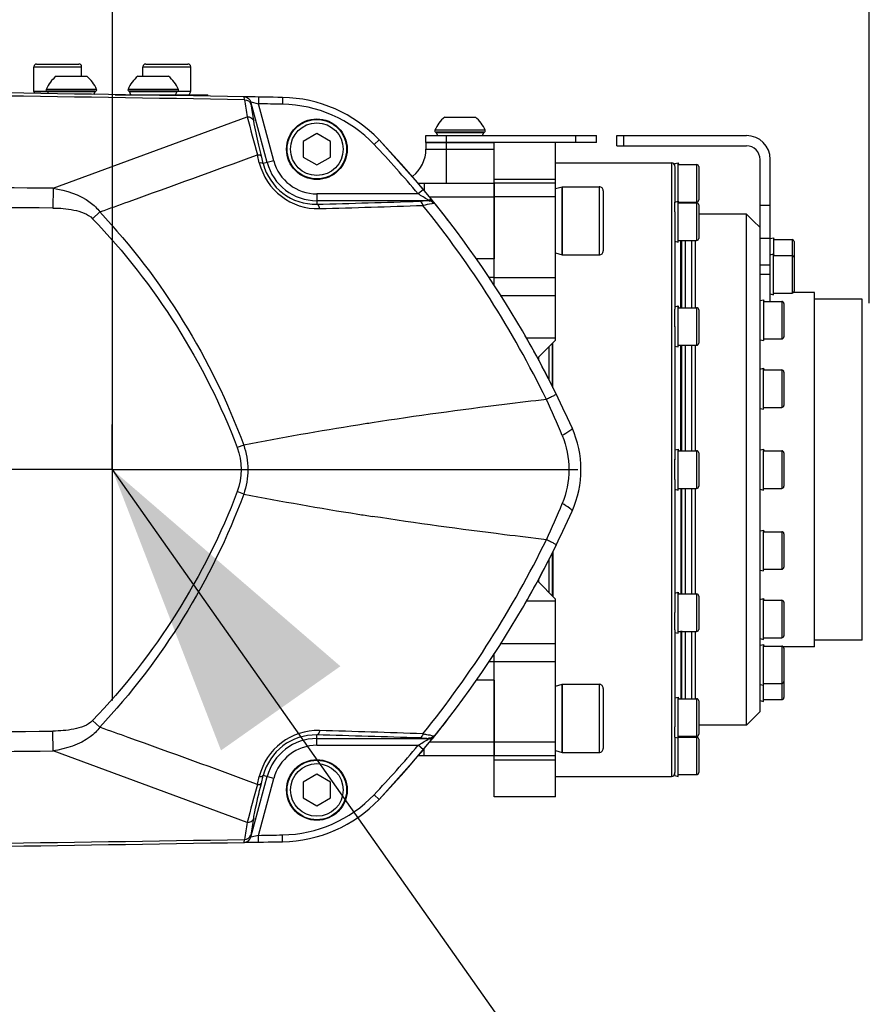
# Model space of a CAD drawing. Header units: millimetres. Extents: x 0 to 8493, y 0 to 6007.
# Tile 106 of 111: x 5282 to 5405, y 4366 to 4510. Entities that reach past the tile are written whole.
import ezdxf

# ---------------------------------------------------------------- set-up
doc = ezdxf.new("R2010")
doc.units = ezdxf.units.MM
doc.header["$LTSCALE"] = 467.107143
doc.linetypes.add('CENTER', pattern=[0.6, 0.375, -0.075, 0.075, -0.075])
doc.layers.get('0').update_dxf_attribs({"linetype": 'CONTINUOUS'})
for name, color, linetype in [('304102000106DXF_CONTINUOUS_LINE', 7, 'CONTINUOUS'), ('304102000129DXF_CONTINUOUS_LINE', 7, 'CONTINUOUS'), ('304104000184DXF_CONTINUOUS_LINE', 7, 'CONTINUOUS'), ('304104000576DXF_CONTINUOUS_LINE', 7, 'CONTINUOUS'), ('304105000066DXF_CONTINUOUS_LINE', 7, 'CONTINUOUS'), ('304105000344DXF_CONTINUOUS_LINE', 7, 'CONTINUOUS'), ('304105000355DXF_CONTINUOUS_LINE', 7, 'CONTINUOUS'), ('304105000356DXF_CONTINUOUS_LINE', 7, 'CONTINUOUS'), ('304106000105DXF_CONTINUOUS_LINE', 7, 'CONTINUOUS'), ('304302000002DXF_CONTINUOUS_LINE', 7, 'CONTINUOUS'), ('501023000020DXF_CONTINUOUS_LINE', 7, 'CONTINUOUS'), ('501023000039DXF_CONTINUOUS_LINE', 7, 'CONTINUOUS'), ('501023000061DXF_CONTINUOUS_LINE', 7, 'CONTINUOUS'), ('501023000065DXF_CONTINUOUS_LINE', 7, 'CONTINUOUS'), ('501023000127DXF_CONTINUOUS_LINE', 7, 'CONTINUOUS'), ('501023000135DXF_CONTINUOUS_LINE', 7, 'CONTINUOUS'), ('501024000008DXF_CONTINUOUS_LINE', 7, 'CONTINUOUS'), ('604006000001DXF_CONTINUOUS_LINE', 7, 'CONTINUOUS'), ('604006000006DXF_CONTINUOUS_LINE', 7, 'CONTINUOUS'), ('604006000009DXF_CONTINUOUS_LINE', 7, 'CONTINUOUS'), ('最大动作范围图_DXF_AXIS', 7, 'CONTINUOUS'), ('最大动作范围图_DXF_CONTINUOUS_LINE', 7, 'CONTINUOUS'), ('最大动作范围图_DXF_DIMENSION', 7, 'CONTINUOUS'), ('最大动作范围图_DXF_TEXT', 7, 'CONTINUOUS')]:
    doc.layers.add(name, color=color, linetype=linetype)
doc.styles.get("Standard").update_dxf_attribs({"font": 'txt', "width": 0.7})
doc.dimstyles.new('DIMSTYLE_2', dxfattribs={"dimtxt": 85.714286, "dimasz": 42.857143, "dimexe": 1.5, "dimexo": 0, "dimgap": 3, "dimtad": 1, "dimdsep": 46, "dimtxsty": 'Standard', "dimblk": '_FILLED', "dimblk1": '_FILLED', "dimblk2": '_FILLED', "dimcen": 0.09, "dimclrt": 5, "dimazin": 2, "dimtp": 0.01, "dimtm": 0.01, "dimtfac": 1, "dimtofl": 0, "dimtmove": 0, "dimatfit": 3, "dimldrblk": '_FILLED', "dimfxl": 0, "dimtolj": 1, "dimarcsym": 0})
doc.dimstyles.new('DIMSTYLE_3', dxfattribs={"dimtxt": 85.714286, "dimasz": 42.857143, "dimexe": 1.5, "dimexo": 0, "dimgap": 3, "dimtad": 0, "dimtih": 1, "dimtoh": 1, "dimdec": 1, "dimdsep": 46, "dimtxsty": 'Standard', "dimblk": '_FILLED', "dimblk1": '_FILLED', "dimblk2": '_FILLED', "dimcen": 0.09, "dimclrt": 5, "dimazin": 2, "dimtp": 0.1, "dimtm": 0.1, "dimtfac": 1, "dimtdec": 1, "dimtofl": 0, "dimtmove": 0, "dimatfit": 3, "dimldrblk": '_FILLED', "dimfxl": 0, "dimtolj": 1, "dimarcsym": 0})

# ---------------------------------------------------------------- blocks, each defined once
blk = doc.blocks.new('_FILLED')
at = {"color": 0, "linetype": 'ByBlock'}
blk.add_solid([(0, 0), (-1, 0.25), (-1, -0.25)], dxfattribs=at)
blk = doc.blocks.new('*D5')
at = {"layer": '最大动作范围图_DXF_DIMENSION', "color": 2, "linetype": 'Continuous', "transparency": 16777216}
for p, q in [((5295.43, 4450.75), (5295.43, 4712.25)), ((5406.43, 4468.55), (5406.43, 4712.25)), ((5295.43, 4701.53), (5350.93, 4701.53)), ((5406.43, 4701.53), (5350.93, 4701.53)), ((5350.93, 4701.53), (5702.64, 4701.53))]:
    blk.add_line(p, q, dxfattribs=at)
at = {"layer": '最大动作范围图_DXF_DIMENSION', "color": 2, "linetype": 'Continuous', "transparency": 16777216, "xscale": 42.8571428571, "yscale": 42.8571428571, "zscale": 42.8571428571, "rotation": 180}
blk.add_blockref('_FILLED', (5295.43, 4701.53), dxfattribs=at)
at = {"layer": '最大动作范围图_DXF_DIMENSION', "color": 2, "linetype": 'Continuous', "transparency": 16777216, "xscale": 42.8571428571, "yscale": 42.8571428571, "zscale": 42.8571428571}
blk.add_blockref('_FILLED', (5406.43, 4701.53), dxfattribs=at)
blk = doc.blocks.new('*D6')
at = {"layer": '最大动作范围图_DXF_DIMENSION', "color": 2, "linetype": 'Continuous', "transparency": 16777216}
for p, q in [((4515.43, 4398.77), (4515.43, 4712.25)), ((5295.43, 4444.12), (5295.43, 4712.25)), ((4515.43, 4701.53), (4905.43, 4701.53)), ((5295.43, 4701.53), (4905.43, 4701.53))]:
    blk.add_line(p, q, dxfattribs=at)
at = {"layer": '最大动作范围图_DXF_DIMENSION', "color": 2, "linetype": 'Continuous', "transparency": 16777216, "xscale": 42.8571428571, "yscale": 42.8571428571, "zscale": 42.8571428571, "rotation": 180}
blk.add_blockref('_FILLED', (4515.43, 4701.53), dxfattribs=at)
at = {"layer": '最大动作范围图_DXF_DIMENSION', "color": 2, "linetype": 'Continuous', "transparency": 16777216, "xscale": 42.8571428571, "yscale": 42.8571428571, "zscale": 42.8571428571}
blk.add_blockref('_FILLED', (5295.43, 4701.53), dxfattribs=at)
blk = doc.blocks.new('*D14')
at = {"layer": '最大动作范围图_DXF_DIMENSION', "color": 2, "linetype": 'Continuous', "transparency": 16777216}
blk.add_line((6034.6, 3594.12), (6034.6, 5290.39), dxfattribs=at)
blk = doc.blocks.new('*D26')
at = {"layer": '最大动作范围图_DXF_DIMENSION', "color": 2, "linetype": 'Continuous', "transparency": 16777216}
blk.add_line((4515.43, 5113.3), (6289.66, 5113.3), dxfattribs=at)

msp = doc.modelspace()

# ---------------------------------------------------------------- linework, layer by layer
at = {"layer": '304102000106DXF_CONTINUOUS_LINE', "color": 7, "linetype": 'Continuous'}
for p, q in [((5341.427, 4492.124), (5351.427, 4492.124)), ((5341.427, 4492.124), (5341.427, 4491.124)), ((5351.427, 4490.979), (5351.427, 4492.124)), ((5340.272, 4486.124), (5351.427, 4486.124)), ((5351.427, 4486.124), (5351.427, 4475.036)), ((5351.427, 4413.213), (5351.427, 4402.124)), ((5351.427, 4402.124), (5340.272, 4402.124))]:
    msp.add_line(p, q, dxfattribs=at)
at = {"layer": '304102000106DXF_CONTINUOUS_LINE', "color": 9, "linetype": 'Continuous'}
for p, q in [((5341.427, 4491.124), (5351.427, 4491.124)), ((5344.427, 4486.124), (5344.427, 4492.124)), ((5341.176, 4486.124), (5341.176, 4485.06)), ((5341.942, 4484.124), (5351.427, 4484.124)), ((5351.427, 4475.036), (5348.817, 4475.036)), ((5351.427, 4472.317), (5350.67, 4472.317)), ((5351.427, 4415.932), (5350.67, 4415.932)), ((5351.427, 4413.213), (5348.817, 4413.213)), ((5351.427, 4404.124), (5341.942, 4404.124)), ((5341.176, 4402.124), (5341.176, 4403.189))]:
    msp.add_line(p, q, dxfattribs=at)
at = {"layer": '304102000106DXF_CONTINUOUS_LINE', "color": 7, "linetype": 'Continuous'}
msp.add_arc((5336.427, 4491.124), 5, 307.76232, 360, dxfattribs=at)
at = {"layer": '304102000129DXF_CONTINUOUS_LINE', "color": 7, "linetype": 'Continuous'}
for p, q in [((5314.793, 4498.814), (5314.802, 4498.814)), ((5320.4, 4498.719), (5316.879, 4498.779)), ((5341.048, 4485.214), (5334.546, 4492.509)), ((5334.546, 4395.74), (5341.048, 4403.035)), ((5314.802, 4389.434), (5314.793, 4389.434)), ((5316.879, 4389.47), (5320.4, 4389.53))]:
    msp.add_line(p, q, dxfattribs=at)
at = {"layer": '304102000129DXF_CONTINUOUS_LINE', "color": 9, "linetype": 'Continuous'}
for p, q in [((5315.741, 4498.073), (5315.75, 4498.073)), ((5318.135, 4489.17), (5315.75, 4498.073)), ((5315.75, 4498.073), (5316.862, 4497.779)), ((5316.879, 4498.779), (5316.862, 4497.779)), ((5320.4, 4498.719), (5320.383, 4497.719)), ((5319.1, 4489.429), (5316.862, 4497.779)), ((5286.73, 4485.39), (5315.211, 4495.896)), ((5334.546, 4492.509), (5333.822, 4491.82)), ((5316.985, 4489.139), (5316.698, 4490.303)), ((5317.574, 4489.021), (5317.286, 4490.175)), ((5319.1, 4489.429), (5317.574, 4489.021)), ((5286.73, 4485.39), (5286.703, 4482.49)), ((5341.048, 4485.214), (5340.281, 4484.573)), ((5340.281, 4484.573), (5325.427, 4484.573)), ((5325.427, 4484.573), (5325.427, 4483.057)), ((5341.766, 4483.575), (5325.427, 4483.575)), ((5293.582, 4481.923), (5292.542, 4480.925)), ((5293.582, 4481.923), (5293.699, 4481.964)), ((5314.694, 4447.718), (5313.746, 4447.359)), ((5314.694, 4440.531), (5313.746, 4440.89)), ((5293.582, 4406.326), (5292.542, 4407.324)), ((5286.73, 4402.858), (5286.703, 4405.759)), ((5293.699, 4406.284), (5293.582, 4406.326)), ((5325.427, 4403.675), (5325.427, 4405.192)), ((5325.427, 4404.674), (5341.766, 4404.674)), ((5315.211, 4392.352), (5286.73, 4402.858)), ((5325.427, 4403.675), (5340.281, 4403.675)), ((5341.048, 4403.035), (5340.281, 4403.675)), ((5315.75, 4390.176), (5318.135, 4399.078)), ((5316.698, 4397.946), (5316.985, 4399.11)), ((5316.862, 4390.469), (5319.1, 4398.82)), ((5317.286, 4398.073), (5317.575, 4399.229)), ((5319.1, 4398.82), (5317.575, 4399.229)), ((5334.546, 4395.74), (5333.822, 4396.429)), ((5315.75, 4390.176), (5315.741, 4390.176)), ((5316.862, 4390.469), (5315.75, 4390.176)), ((5316.879, 4389.47), (5316.862, 4390.469)), ((5320.4, 4389.53), (5320.383, 4390.529))]:
    msp.add_line(p, q, dxfattribs=at)
for centre, radius, start, end in [((4997.279, -15122.919), 19623.875, 89.0728851, 89.305891), ((5563.275, 4537.758), 251.571, 189.00378, 189.57857), ((5558.026, 4536.65), 245.376, 189.12114, 189.70593), ((4977.872, -15498.347), 19999, 89.018681, 89.0287696), ((5320.058, 4478.722), 19, 43.57828, 89.01868), ((6087.161, 4698.109), 797.996, 194.678847, 195.094421), ((5225.881, 4389.107), 149, 39.84493, 43.57828), ((4437.521, 6878.832), 2545.196, 289.754527, 290.207801), ((5325.427, 4491.124), 6.551, 195, 270), ((5325.58, 4491.255), 8.851, 193.82809, 271.62405), ((5325.203, 4490.913), 7.86, 193.93295, 271.63616), ((5325.427, 4491.124), 7.55, 195, 270), ((5083.739, -15545.294), 20031.713, 89.4193841, 89.5929122), ((5277.386, 4379.601), 122.372, 58.27645, 59.07186), ((5095.376, -15881.215), 20364.604, 89.4616936, 89.6427388), ((4680.262, 6203.748), 1827.797, 289.609951, 289.745645), ((5273.75, 6522.182), 2039.78, 271.451717, 271.87542), ((5266.184, 6617.863), 2136.29, 271.599958, 272.006593), ((5225.086, 4389.215), 149.018, 25.94559, 38.94483), ((5223.116, 4391.296), 149.904, 22.68381, 24.90113), ((5409.831, 3954.921), 501.896, 98.98543, 100.92684), ((5418.092, 3903.564), 553.913, 98.77792, 98.99977), ((5409.567, 4931.687), 500.235, 259.06733, 261.0157), ((5223.119, 4496.952), 149.901, 335.09885, 337.31621), ((5418.162, 4985.139), 554.373, 261.00096, 261.22214), ((5225.086, 4499.034), 149.018, 321.05518, 334.05442), ((5095.374, 24769.495), 20364.635, 270.3572649, 270.5383095), ((4681.264, 2687.303), 1824.821, 70.254236, 70.390153), ((5325.58, 4396.994), 8.851, 88.37572, 166.17214), ((5262.955, 2167.817), 2238.908, 88.002726, 88.390723), ((4372.422, 1830.378), 2735.702, 69.807973, 70.229682), ((5325.203, 4397.336), 7.86, 88.3618, 166.06213), ((5325.427, 4397.124), 7.55, 90, 165), ((5271.182, 2277.624), 2128.26, 88.133389, 88.539469), ((5278.891, 4506.175), 119.478, 300.91849, 301.73317), ((5083.731, 24433.36), 20031.53, 270.407115, 270.5806445), ((5325.427, 4397.124), 6.551, 90, 165), ((5225.881, 4499.142), 149, 316.42172, 320.15507), ((5978.227, 4219.098), 685.279, 164.871393, 165.355323), ((5320.058, 4409.527), 19, 270.98132, 316.42172), ((5558.026, 4351.599), 245.376, 170.29407, 170.87886), ((5563.275, 4350.491), 251.571, 170.42144, 170.99622), ((4997.279, 24011.173), 19623.88, 270.6941098, 270.9271157), ((4977.872, 24386.596), 19999, 270.9712304, 270.981319)]:
    msp.add_arc(centre, radius, start, end, dxfattribs=at)
at = {"layer": '304102000129DXF_CONTINUOUS_LINE', "color": 7, "linetype": 'Continuous'}
for centre, radius, start, end in [((4977.872, -15498.347), 20000, 89.0347466, 89.2629876), ((4977.872, -15498.347), 20000, 89.018681, 89.0347213), ((5320.058, 4478.722), 20, 43.57828, 89.01868), ((5225.881, 4389.107), 150, 24.05004, 43.57828), ((5349.162, 4444.124), 15, 335.9499, 24.05009), ((5225.881, 4499.142), 150, 316.42172, 335.94996), ((5320.058, 4409.527), 20, 270.98132, 316.42172), ((4977.872, 24386.596), 20000, 270.7370124, 270.9652534), ((4977.872, 24386.596), 20000, 270.9652787, 270.981319)]:
    msp.add_arc(centre, radius, start, end, dxfattribs=at)
at = {"layer": '304102000129DXF_CONTINUOUS_LINE', "color": 9, "linetype": 'Continuous'}
for points, knots in [([(5314.804, 4498.387), (5314.791, 4498.493), (5314.803, 4498.583), (5314.756, 4498.815), (5314.793, 4498.814)], [0, 0, 0, 0, 0.7456829, 1, 1, 1, 1]), ([(5315.753, 4497.752), (5315.741, 4497.832), (5315.739, 4497.9), (5315.713, 4498.074), (5315.741, 4498.073)], [0, 0, 0, 0, 0.7451274, 1, 1, 1, 1]), ([(5317.286, 4490.175), (5317.157, 4490.694), (5316.748, 4492.388), (5316.367, 4494.09), (5316.163, 4495.282)], [0, 0, 0, 0, 0.3064696, 1, 1, 1, 1]), ([(5316.698, 4490.303), (5316.828, 4490.313), (5316.96, 4490.336), (5317.223, 4490.278), (5317.16, 4490.192), (5317.133, 4490.169)], [0, 0, 0, 0, 0.6499035, 0.8243682, 1, 1, 1, 1]), ([(5316.985, 4489.139), (5317.115, 4489.15), (5317.245, 4489.173), (5317.512, 4489.12), (5317.448, 4489.035), (5317.421, 4489.013)], [0, 0, 0, 0, 0.6528412, 0.8263164, 1, 1, 1, 1]), ([(5286.73, 4485.39), (5288.655, 4485.088), (5291.304, 4484.312), (5293.202, 4482.459), (5293.582, 4481.923)], [0, 0, 0, 0, 0.7477986, 1, 1, 1, 1]), ([(5341.766, 4483.575), (5341.698, 4483.564), (5341.278, 4483.521), (5340.857, 4483.506), (5340.505, 4483.495)], [0, 0, 0, 0, 0.1639793, 1, 1, 1, 1]), ([(5341.732, 4483.69), (5341.763, 4483.671), (5341.848, 4483.634), (5341.786, 4483.576), (5341.766, 4483.575)], [0, 0, 0, 0, 0.6454201, 1, 1, 1, 1]), ([(5342.509, 4483.436), (5342.431, 4483.533), (5342.242, 4483.752), (5341.925, 4483.677), (5341.821, 4483.588)], [0, 0, 0, 0, 0.4787101, 1, 1, 1, 1]), ([(5342.514, 4483.178), (5342.399, 4483.335), (5342.176, 4483.599), (5341.902, 4483.495), (5341.845, 4483.455)], [0, 0, 0, 0, 0.7341998, 1, 1, 1, 1]), ([(5286.703, 4482.49), (5287.731, 4482.481), (5289.74, 4482.344), (5291.838, 4481.658), (5292.542, 4480.925)], [0, 0, 0, 0, 0.5029436, 1, 1, 1, 1]), ([(5325.831, 4482.407), (5325.815, 4482.493), (5325.756, 4482.732), (5325.6, 4483.038), (5325.427, 4483.057)], [0, 0, 0, 0, 0.3362862, 1, 1, 1, 1]), ([(5340.985, 4482.884), (5340.965, 4482.966), (5340.888, 4483.211), (5340.685, 4483.48), (5340.505, 4483.495)], [0, 0, 0, 0, 0.3190784, 1, 1, 1, 1]), ([(5342.514, 4483.178), (5342.434, 4483.156), (5341.927, 4483.041), (5341.415, 4482.955), (5340.985, 4482.884)], [0, 0, 0, 0, 0.1618116, 1, 1, 1, 1]), ([(5342.509, 4483.436), (5342.549, 4483.386), (5342.649, 4483.289), (5342.553, 4483.189), (5342.514, 4483.178)], [0, 0, 0, 0, 0.6122199, 1, 1, 1, 1]), ([(5360.562, 4455.145), (5360.579, 4455.112), (5360.331, 4455.085), (5360.156, 4454.907), (5359.635, 4454.7), (5359.291, 4454.515), (5359.085, 4454.413)], [0, 0, 0, 0, 0.0670981, 0.2643735, 0.5814787, 1, 1, 1, 1]), ([(5359.085, 4454.413), (5357.043, 4454.175), (5348.521, 4453.148), (5340.014, 4451.986), (5333.563, 4450.99)], [0, 0, 0, 0, 0.2394701, 1, 1, 1, 1]), ([(5362.86, 4450.237), (5362.932, 4450.075), (5362.191, 4449.592), (5361.807, 4449.319), (5361.425, 4449.105)], [0, 0, 0, 0, 0.2890463, 1, 1, 1, 1]), ([(5362.86, 4438.011), (5362.932, 4438.174), (5362.191, 4438.656), (5361.808, 4438.929), (5361.425, 4439.143)], [0, 0, 0, 0, 0.2890516, 1, 1, 1, 1]), ([(5359.085, 4433.836), (5357.043, 4434.074), (5348.521, 4435.101), (5340.014, 4436.263), (5333.563, 4437.259)], [0, 0, 0, 0, 0.23947, 1, 1, 1, 1]), ([(5360.562, 4433.104), (5360.579, 4433.137), (5360.331, 4433.164), (5360.156, 4433.342), (5359.634, 4433.549), (5359.291, 4433.734), (5359.085, 4433.836)], [0, 0, 0, 0, 0.067094, 0.2643676, 0.5814739, 1, 1, 1, 1]), ([(5292.542, 4407.324), (5291.838, 4406.591), (5289.74, 4405.905), (5287.731, 4405.768), (5286.703, 4405.759)], [0, 0, 0, 0, 0.4969326, 1, 1, 1, 1]), ([(5293.582, 4406.326), (5293.202, 4405.79), (5291.304, 4403.937), (5288.655, 4403.161), (5286.73, 4402.858)], [0, 0, 0, 0, 0.2522013, 1, 1, 1, 1]), ([(5325.831, 4405.842), (5325.815, 4405.756), (5325.756, 4405.517), (5325.6, 4405.211), (5325.427, 4405.192)], [0, 0, 0, 0, 0.3362887, 1, 1, 1, 1]), ([(5340.985, 4405.365), (5340.965, 4405.283), (5340.888, 4405.038), (5340.685, 4404.769), (5340.505, 4404.754)], [0, 0, 0, 0, 0.3190722, 1, 1, 1, 1]), ([(5340.505, 4404.754), (5340.641, 4404.75), (5341.062, 4404.732), (5341.484, 4404.719), (5341.766, 4404.674)], [0, 0, 0, 0, 0.3228706, 1, 1, 1, 1]), ([(5340.985, 4405.365), (5341.153, 4405.337), (5341.664, 4405.248), (5342.178, 4405.165), (5342.514, 4405.07)], [0, 0, 0, 0, 0.3275709, 1, 1, 1, 1]), ([(5341.766, 4404.674), (5341.786, 4404.672), (5341.848, 4404.615), (5341.763, 4404.578), (5341.732, 4404.559)], [0, 0, 0, 0, 0.354583, 1, 1, 1, 1]), ([(5342.509, 4404.813), (5342.431, 4404.716), (5342.242, 4404.496), (5341.925, 4404.572), (5341.821, 4404.661)], [0, 0, 0, 0, 0.478712, 1, 1, 1, 1]), ([(5342.514, 4405.07), (5342.399, 4404.913), (5342.176, 4404.65), (5341.902, 4404.753), (5341.845, 4404.794)], [0, 0, 0, 0, 0.734199, 1, 1, 1, 1]), ([(5342.514, 4405.07), (5342.553, 4405.059), (5342.648, 4404.96), (5342.549, 4404.863), (5342.509, 4404.813)], [0, 0, 0, 0, 0.3872465, 1, 1, 1, 1]), ([(5316.985, 4399.11), (5317.115, 4399.098), (5317.245, 4399.075), (5317.512, 4399.129), (5317.448, 4399.214), (5317.421, 4399.236)], [0, 0, 0, 0, 0.6528649, 0.8263615, 1, 1, 1, 1]), ([(5316.163, 4392.967), (5316.219, 4393.292), (5316.543, 4395.004), (5316.945, 4396.701), (5317.286, 4398.073)], [0, 0, 0, 0, 0.1888134, 1, 1, 1, 1]), ([(5316.698, 4397.946), (5316.828, 4397.936), (5316.96, 4397.913), (5317.223, 4397.971), (5317.16, 4398.057), (5317.133, 4398.079)], [0, 0, 0, 0, 0.6498892, 0.8243354, 1, 1, 1, 1]), ([(5314.793, 4389.434), (5314.756, 4389.434), (5314.803, 4389.666), (5314.791, 4389.756), (5314.804, 4389.862)], [0, 0, 0, 0, 0.2543171, 1, 1, 1, 1]), ([(5315.741, 4390.176), (5315.713, 4390.175), (5315.739, 4390.349), (5315.741, 4390.417), (5315.753, 4390.496)], [0, 0, 0, 0, 0.2548725, 1, 1, 1, 1])]:
    msp.add_open_spline(points, degree=3, knots=knots, dxfattribs=at)
for points in [[(5314.793, 4498.814), (5315.194, 4498.808), (5315.637, 4498.461), (5315.741, 4498.073)], [(5314.802, 4498.814), (5315.203, 4498.807), (5315.646, 4498.46), (5315.75, 4498.073)], [(5314.804, 4498.387), (5315.184, 4498.394), (5315.645, 4498.117), (5315.753, 4497.752)], [(5315.211, 4495.896), (5315.589, 4495.908), (5316.055, 4495.643), (5316.163, 4495.282)], [(5292.542, 4480.925), (5301.705, 4471.376), (5309.057, 4459.734), (5313.746, 4447.359)], [(5293.582, 4481.923), (5302.746, 4472.148), (5310.065, 4460.292), (5314.694, 4447.718)], [(5361.425, 4449.105), (5362.705, 4446.041), (5362.705, 4442.207), (5361.425, 4439.143)], [(5314.694, 4447.718), (5315.49, 4445.459), (5315.491, 4442.791), (5314.694, 4440.531)], [(5313.746, 4447.359), (5314.509, 4445.342), (5314.51, 4442.906), (5313.746, 4440.89)], [(5313.746, 4440.89), (5309.057, 4428.514), (5301.705, 4416.873), (5292.542, 4407.324)], [(5314.695, 4440.531), (5310.065, 4427.958), (5302.746, 4416.101), (5293.582, 4406.326)], [(5315.211, 4392.352), (5315.589, 4392.341), (5316.055, 4392.605), (5316.163, 4392.967)], [(5314.793, 4389.434), (5315.194, 4389.441), (5315.637, 4389.788), (5315.741, 4390.176)], [(5314.802, 4389.434), (5315.203, 4389.441), (5315.646, 4389.788), (5315.75, 4390.176)], [(5314.804, 4389.862), (5315.184, 4389.854), (5315.645, 4390.131), (5315.753, 4390.496)]]:
    msp.add_open_spline(points, degree=3, dxfattribs=at)
at = {"layer": '304104000184DXF_CONTINUOUS_LINE', "color": 7, "linetype": 'Continuous'}
for p, q in [((5388.427, 4481.594), (5381.427, 4481.594)), ((5388.427, 4406.624), (5388.427, 4481.594)), ((5388.913, 4481.108), (5388.427, 4481.594)), ((5389.397, 4480.624), (5388.913, 4481.108)), ((5389.397, 4480.624), (5389.427, 4480.624)), ((5390.427, 4479.624), (5389.427, 4480.624)), ((5380.427, 4467.874), (5380.427, 4477.747)), ((5380.927, 4477.747), (5380.927, 4467.874)), ((5390.427, 4408.625), (5390.427, 4478.92)), ((5398.427, 4470.124), (5395.356, 4470.124)), ((5398.427, 4418.124), (5398.427, 4470.124)), ((5405.427, 4469.124), (5398.427, 4469.124)), ((5405.427, 4419.124), (5405.427, 4469.124)), ((5380.427, 4446.874), (5380.427, 4462.374)), ((5380.927, 4462.374), (5380.927, 4446.874)), ((5380.427, 4425.874), (5380.427, 4441.374)), ((5380.927, 4441.374), (5380.927, 4425.874)), ((5380.427, 4410.501), (5380.427, 4420.374)), ((5380.927, 4420.374), (5380.927, 4410.501)), ((5405.427, 4419.124), (5398.427, 4419.124)), ((5398.427, 4418.124), (5393.856, 4418.124)), ((5390.427, 4408.624), (5388.427, 4406.624)), ((5388.427, 4406.624), (5381.427, 4406.624))]:
    msp.add_line(p, q, dxfattribs=at)
at = {"layer": '304104000576DXF_CONTINUOUS_LINE', "color": 7, "linetype": 'Continuous'}
for p, q in [((5351.427, 4471.075), (5351.427, 4490.979)), ((5360.427, 4463.124), (5360.427, 4492.124)), ((5360.427, 4486.124), (5351.427, 4486.124)), ((5360.427, 4463.412), (5356.13, 4463.412)), ((5357.764, 4460.461), (5360.427, 4463.124)), ((5360.427, 4425.124), (5357.764, 4427.787)), ((5360.427, 4424.837), (5356.13, 4424.837)), ((5360.427, 4396.124), (5360.427, 4425.124)), ((5351.427, 4396.124), (5351.427, 4417.174)), ((5360.427, 4402.124), (5351.427, 4402.124)), ((5360.427, 4396.124), (5351.427, 4396.124))]:
    msp.add_line(p, q, dxfattribs=at)
at = {"layer": '304104000576DXF_CONTINUOUS_LINE', "color": 9, "linetype": 'Continuous'}
for p, q in [((5351.427, 4486.732), (5360.427, 4486.732)), ((5360.427, 4484.124), (5351.427, 4484.124)), ((5360.427, 4472.267), (5351.427, 4472.267)), ((5360.427, 4469.637), (5352.304, 4469.637)), ((5352.304, 4418.612), (5360.427, 4418.612)), ((5351.427, 4415.982), (5360.427, 4415.982)), ((5360.427, 4404.124), (5351.427, 4404.124)), ((5360.427, 4401.517), (5351.427, 4401.517))]:
    msp.add_line(p, q, dxfattribs=at)
at = {"layer": '304105000066DXF_CONTINUOUS_LINE', "color": 7, "linetype": 'Continuous'}
for centre in [(5325.427, 4491.124), (5325.427, 4397.124)]:
    msp.add_circle(centre, 4.45, dxfattribs=at)
at = {"layer": '304105000344DXF_CONTINUOUS_LINE', "color": 7, "linetype": 'Continuous'}
for p, q in [((5295.864, 4499.124), (5307.927, 4499.124)), ((5307.927, 4498.929), (5307.927, 4499.124)), ((5341.427, 4493.124), (5366.427, 4493.124)), ((5341.427, 4492.124), (5341.427, 4493.124)), ((5366.427, 4492.124), (5366.427, 4493.124)), ((5366.427, 4492.124), (5341.427, 4492.124))]:
    msp.add_line(p, q, dxfattribs=at)
at = {"layer": '304105000344DXF_CONTINUOUS_LINE', "color": 9, "linetype": 'Continuous'}
for p, q in [((5304.927, 4498.978), (5304.927, 4499.124)), ((5344.427, 4492.124), (5344.427, 4493.124)), ((5363.427, 4492.124), (5363.427, 4493.124))]:
    msp.add_line(p, q, dxfattribs=at)
at = {"layer": '304105000355DXF_CONTINUOUS_LINE', "color": 7, "linetype": 'Continuous'}
for p in [(5307.927, 4499.124), (5309.427, 4498.904)]:
    msp.add_line(p, (5309.427, 4499.124), dxfattribs=at)
at = {"layer": '304105000355DXF_CONTINUOUS_LINE', "color": 9, "linetype": 'Continuous'}
msp.add_line((5308.427, 4498.921), (5308.427, 4499.124), dxfattribs=at)
at = {"layer": '304105000356DXF_CONTINUOUS_LINE', "color": 7, "linetype": 'Continuous'}
for p, q in [((5369.427, 4493.124), (5388.427, 4493.124)), ((5369.427, 4491.624), (5369.427, 4493.124)), ((5369.427, 4491.624), (5388.427, 4491.624)), ((5390.427, 4478.92), (5390.427, 4489.624)), ((5391.927, 4468.795), (5391.927, 4489.624))]:
    msp.add_line(p, q, dxfattribs=at)
at = {"layer": '304105000356DXF_CONTINUOUS_LINE', "color": 9, "linetype": 'Continuous'}
for p, q in [((5370.427, 4491.624), (5370.427, 4493.124)), ((5391.927, 4482.854), (5390.427, 4482.854)), ((5391.927, 4478.013), (5390.427, 4478.013)), ((5390.427, 4474.183), (5391.927, 4474.183)), ((5390.427, 4472.787), (5391.927, 4472.787))]:
    msp.add_line(p, q, dxfattribs=at)
at = {"layer": '304105000356DXF_CONTINUOUS_LINE', "color": 7, "linetype": 'Continuous'}
for radius in [3.5, 2]:
    msp.add_arc((5388.427, 4489.624), radius, 0, 90, dxfattribs=at)
at = {"layer": '304106000105DXF_CONTINUOUS_LINE', "color": 7, "linetype": 'Continuous'}
for centre, radius, start, end in [((4977.872, -15498.347), 20000, 89.0287697, 89.0347467), ((5320.058, 4478.722), 20, 77.02689, 78.23313), ((5320.058, 4478.722), 20, 65.61389, 67.00829), ((5320.058, 4478.722), 20, 54.37968, 55.58931), ((5225.881, 4389.107), 150, 37.64481, 38.96209), ((5225.881, 4389.107), 150, 26.12384, 30.0934), ((5225.881, 4499.142), 150, 329.90974, 333.87616), ((5225.881, 4499.142), 150, 321.03789, 322.35552), ((5320.058, 4409.527), 20, 304.42993, 305.63616), ((5320.058, 4409.527), 20, 293.01692, 294.41133), ((4977.872, 24386.596), 20000, 270.9652533, 270.9712303)]:
    msp.add_arc(centre, radius, start, end, dxfattribs=at)
at = {"layer": '304302000002DXF_CONTINUOUS_LINE', "color": 7, "linetype": 'Continuous'}
for p, q in [((5360.427, 4489.124), (5377.427, 4489.124)), ((5377.927, 4488.565), (5377.927, 4483.378)), ((5377.927, 4481.938), (5377.927, 4467.645)), ((5378.827, 4467.795), (5378.827, 4477.747)), ((5378.927, 4477.747), (5378.927, 4467.795)), ((5377.927, 4465.124), (5377.927, 4445.565)), ((5359.927, 4462.624), (5359.927, 4456.317)), ((5360.027, 4456.132), (5360.027, 4462.724)), ((5378.827, 4446.874), (5378.827, 4462.374)), ((5378.927, 4462.374), (5378.927, 4446.874)), ((5377.927, 4442.684), (5377.927, 4423.163)), ((5378.827, 4441.374), (5378.827, 4425.874)), ((5378.927, 4441.374), (5378.927, 4425.874)), ((5359.927, 4431.932), (5359.927, 4425.624)), ((5360.027, 4432.117), (5360.027, 4425.524)), ((5377.927, 4420.63), (5377.927, 4406.381)), ((5378.827, 4420.454), (5378.827, 4410.501)), ((5378.927, 4420.454), (5378.927, 4410.501)), ((5377.927, 4404.871), (5377.927, 4399.683)), ((5360.427, 4399.124), (5377.427, 4399.124))]:
    msp.add_line(p, q, dxfattribs=at)
at = {"layer": '304302000002DXF_CONTINUOUS_LINE', "color": 9, "linetype": 'Continuous'}
for p, q in [((5377.427, 4489.124), (5377.427, 4399.124)), ((5379.427, 4477.747), (5379.427, 4467.874)), ((5359.427, 4462.124), (5359.427, 4457.239)), ((5379.427, 4462.374), (5379.427, 4446.874)), ((5357.927, 4460.624), (5357.927, 4460.134)), ((5379.427, 4441.374), (5379.427, 4425.874)), ((5359.427, 4431.01), (5359.427, 4426.124)), ((5357.927, 4428.114), (5357.927, 4427.624)), ((5379.427, 4420.374), (5379.427, 4410.501))]:
    msp.add_line(p, q, dxfattribs=at)
at = {"layer": '304302000002DXF_CONTINUOUS_LINE', "color": 7, "linetype": 'Continuous'}
for centre, start, end in [((5377.427, 4488.624), 360, 90), ((5377.427, 4399.624), 270, 0)]:
    msp.add_arc(centre, 0.5, start, end, dxfattribs=at)
at = {"layer": '501023000020DXF_CONTINUOUS_LINE', "color": 9, "linetype": 'Continuous'}
for p, q in [((5283.927, 4503.224), (5290.927, 4503.224)), ((5299.927, 4503.224), (5306.927, 4503.224))]:
    msp.add_line(p, q, dxfattribs=at)
at = {"layer": '501023000020DXF_CONTINUOUS_LINE', "color": 7, "linetype": 'Continuous'}
for p, q in [((5283.927, 4499.624), (5283.927, 4503.224)), ((5284.327, 4503.624), (5290.527, 4503.624)), ((5290.927, 4501.824), (5290.927, 4503.224)), ((5299.927, 4501.824), (5299.927, 4503.224)), ((5300.327, 4503.624), (5306.527, 4503.624)), ((5306.927, 4499.624), (5306.927, 4503.224)), ((5283.927, 4499.624), (5285.92, 4499.624)), ((5304.935, 4499.624), (5306.927, 4499.624))]:
    msp.add_line(p, q, dxfattribs=at)
for centre, start, end in [((5284.327, 4503.224), 90, 180), ((5290.527, 4503.224), 0, 90), ((5300.327, 4503.224), 90, 180), ((5306.527, 4503.224), 0, 90)]:
    msp.add_arc(centre, 0.4, start, end, dxfattribs=at)
at = {"layer": '501023000039DXF_CONTINUOUS_LINE', "color": 7, "linetype": 'Continuous'}
for p, q in [((5361.427, 4485.624), (5366.827, 4485.624)), ((5361.427, 4485.624), (5361.427, 4475.624)), ((5367.427, 4485.024), (5367.427, 4476.224)), ((5361.427, 4475.624), (5366.827, 4475.624)), ((5361.427, 4412.624), (5366.827, 4412.624)), ((5361.427, 4412.624), (5361.427, 4402.624)), ((5367.427, 4412.024), (5367.427, 4403.224)), ((5361.427, 4402.624), (5366.827, 4402.624))]:
    msp.add_line(p, q, dxfattribs=at)
at = {"layer": '501023000039DXF_CONTINUOUS_LINE', "color": 9, "linetype": 'Continuous'}
for p, q in [((5366.827, 4485.624), (5366.827, 4475.624)), ((5366.827, 4412.624), (5366.827, 4402.624))]:
    msp.add_line(p, q, dxfattribs=at)
at = {"layer": '501023000039DXF_CONTINUOUS_LINE', "color": 7, "linetype": 'Continuous'}
for centre, start, end in [((5366.827, 4485.024), 359.99999, 90), ((5366.827, 4476.224), 270, 0.00001), ((5366.827, 4412.024), 359.99999, 90), ((5366.827, 4403.224), 270, 0.00001)]:
    msp.add_arc(centre, 0.6, start, end, dxfattribs=at)
at = {"layer": '501023000061DXF_CONTINUOUS_LINE', "color": 7, "linetype": 'Continuous'}
for p, q in [((5378.474, 4488.874), (5381.127, 4488.874)), ((5381.427, 4488.574), (5381.427, 4483.674)), ((5378.474, 4483.374), (5381.127, 4483.374)), ((5378.474, 4483.247), (5381.127, 4483.247)), ((5381.427, 4482.947), (5381.427, 4478.047)), ((5378.474, 4477.747), (5381.127, 4477.747)), ((5378.474, 4467.874), (5381.127, 4467.874)), ((5381.427, 4467.574), (5381.427, 4462.674)), ((5378.474, 4462.374), (5381.127, 4462.374)), ((5378.474, 4446.874), (5381.127, 4446.874)), ((5381.427, 4446.574), (5381.427, 4441.674)), ((5378.474, 4441.374), (5381.127, 4441.374)), ((5378.474, 4425.874), (5381.127, 4425.874)), ((5381.427, 4425.574), (5381.427, 4420.674)), ((5378.474, 4420.374), (5381.127, 4420.374)), ((5378.474, 4410.501), (5381.127, 4410.501)), ((5381.427, 4410.201), (5381.427, 4405.301)), ((5378.474, 4405.001), (5381.127, 4405.001)), ((5378.474, 4404.874), (5381.127, 4404.874)), ((5381.427, 4404.574), (5381.427, 4399.674)), ((5378.474, 4399.374), (5381.127, 4399.374))]:
    msp.add_line(p, q, dxfattribs=at)
at = {"layer": '501023000061DXF_CONTINUOUS_LINE', "color": 9, "linetype": 'Continuous'}
for p, q in [((5381.127, 4488.874), (5381.127, 4483.374)), ((5381.127, 4483.247), (5381.127, 4477.747)), ((5381.127, 4467.874), (5381.127, 4462.374)), ((5381.127, 4446.874), (5381.127, 4441.374)), ((5381.127, 4425.874), (5381.127, 4420.374)), ((5381.127, 4410.501), (5381.127, 4405.001)), ((5381.127, 4404.874), (5381.127, 4399.374))]:
    msp.add_line(p, q, dxfattribs=at)
at = {"layer": '501023000061DXF_CONTINUOUS_LINE', "color": 7, "linetype": 'Continuous'}
for centre, start, end in [((5381.127, 4488.574), 0, 90), ((5381.127, 4483.674), 270, 360), ((5381.127, 4482.947), 359.99997, 90), ((5381.127, 4478.047), 270, 0.00003), ((5381.127, 4467.574), 359.99996, 90), ((5381.127, 4462.674), 270, 0.00004), ((5381.127, 4446.574), 359.99998, 90), ((5381.127, 4441.674), 270, 0.00002), ((5381.127, 4425.574), 360, 90), ((5381.127, 4420.674), 270, 0), ((5381.127, 4410.201), 359.99999, 90), ((5381.127, 4405.301), 270, 0.00001), ((5381.127, 4404.574), 0, 90), ((5381.127, 4399.674), 270, 360)]:
    msp.add_arc(centre, 0.3, start, end, dxfattribs=at)
at = {"layer": '501023000065DXF_CONTINUOUS_LINE', "color": 7, "linetype": 'Continuous'}
for p, q in [((5325.427, 4493.434), (5323.427, 4492.279)), ((5323.427, 4492.279), (5323.427, 4489.97)), ((5327.427, 4492.279), (5325.427, 4493.434)), ((5327.427, 4489.97), (5327.427, 4492.279)), ((5323.427, 4489.97), (5325.427, 4488.815)), ((5325.427, 4488.815), (5327.427, 4489.97)), ((5325.427, 4399.434), (5323.427, 4398.279)), ((5327.427, 4398.279), (5325.427, 4399.434)), ((5323.427, 4398.279), (5323.427, 4395.97)), ((5327.427, 4395.97), (5327.427, 4398.279)), ((5323.427, 4395.97), (5325.427, 4394.815)), ((5325.427, 4394.815), (5327.427, 4395.97))]:
    msp.add_line(p, q, dxfattribs=at)
for centre in [(5325.427, 4491.124), (5325.427, 4397.124)]:
    msp.add_circle(centre, 4.36, dxfattribs=at)
at = {"layer": '501023000065DXF_CONTINUOUS_LINE', "color": 9, "linetype": 'Continuous'}
for centre in [(5325.427, 4491.124), (5325.427, 4397.124)]:
    msp.add_circle(centre, 3.86, dxfattribs=at)
at = {"layer": '501023000127DXF_CONTINUOUS_LINE', "color": 7, "linetype": 'Continuous'}
for p, q in [((5390.974, 4468.795), (5393.627, 4468.795)), ((5393.927, 4468.495), (5393.927, 4463.595)), ((5390.974, 4463.295), (5393.627, 4463.295)), ((5390.974, 4458.738), (5393.627, 4458.738)), ((5393.927, 4458.438), (5393.927, 4453.538)), ((5378.827, 4457.488), (5378.927, 4457.488)), ((5378.827, 4454.488), (5378.927, 4454.488)), ((5390.974, 4453.238), (5393.627, 4453.238)), ((5390.974, 4446.874), (5393.627, 4446.874)), ((5393.927, 4446.574), (5393.927, 4441.674)), ((5390.974, 4441.374), (5393.627, 4441.374)), ((5390.974, 4435.011), (5393.627, 4435.011)), ((5393.927, 4434.711), (5393.927, 4429.811)), ((5378.827, 4433.761), (5378.927, 4433.761)), ((5378.827, 4430.761), (5378.927, 4430.761)), ((5390.974, 4429.511), (5393.627, 4429.511)), ((5390.974, 4424.954), (5393.627, 4424.954)), ((5393.927, 4424.654), (5393.927, 4419.754)), ((5390.974, 4419.454), (5393.627, 4419.454)), ((5390.974, 4418.234), (5393.627, 4418.234)), ((5393.927, 4417.934), (5393.927, 4413.034)), ((5378.827, 4416.984), (5378.927, 4416.984)), ((5378.827, 4413.984), (5378.927, 4413.984)), ((5393.927, 4413.034), (5393.927, 4410.674)), ((5378.827, 4411.624), (5378.927, 4411.624)), ((5390.974, 4412.734), (5393.627, 4412.734)), ((5390.974, 4410.374), (5393.627, 4410.374))]:
    msp.add_line(p, q, dxfattribs=at)
at = {"layer": '501023000127DXF_CONTINUOUS_LINE', "color": 9, "linetype": 'Continuous'}
for p, q in [((5393.627, 4468.795), (5393.627, 4463.295)), ((5393.627, 4458.738), (5393.627, 4453.238)), ((5393.627, 4446.874), (5393.627, 4441.374)), ((5393.627, 4435.011), (5393.627, 4429.511)), ((5393.627, 4424.954), (5393.627, 4419.454)), ((5393.627, 4418.234), (5393.627, 4412.734)), ((5393.627, 4412.734), (5393.627, 4410.374))]:
    msp.add_line(p, q, dxfattribs=at)
at = {"layer": '501023000127DXF_CONTINUOUS_LINE', "color": 2, "linetype": 'Continuous'}
for p, q in [((5378.827, 4456.988), (5378.927, 4456.988)), ((5378.827, 4454.988), (5378.927, 4454.988)), ((5378.827, 4433.261), (5378.927, 4433.261)), ((5378.827, 4431.261), (5378.927, 4431.261)), ((5378.827, 4416.484), (5378.927, 4416.484)), ((5378.827, 4414.484), (5378.927, 4414.484)), ((5378.827, 4412.124), (5378.927, 4412.124))]:
    msp.add_line(p, q, dxfattribs=at)
at = {"layer": '501023000127DXF_CONTINUOUS_LINE', "color": 7, "linetype": 'Continuous'}
for centre, start, end in [((5393.627, 4468.495), 0, 90), ((5393.627, 4463.595), 270, 360), ((5393.627, 4458.438), 359.99998, 90), ((5393.627, 4453.538), 270, 0.00002), ((5393.627, 4446.574), 359.99999, 90), ((5393.627, 4441.674), 270, 0.00001), ((5393.627, 4434.711), 360, 90), ((5393.627, 4429.811), 270, 0), ((5393.627, 4424.654), 360, 90), ((5393.627, 4419.754), 270, 0), ((5393.627, 4417.934), 360, 90), ((5393.627, 4413.034), 270, 0), ((5393.627, 4410.674), 270, 0)]:
    msp.add_arc(centre, 0.3, start, end, dxfattribs=at)
at = {"layer": '501023000135DXF_CONTINUOUS_LINE', "color": 7, "linetype": 'Continuous'}
for p, q in [((5392.474, 4477.874), (5395.127, 4477.874)), ((5378.827, 4476.624), (5378.927, 4476.624)), ((5395.427, 4477.574), (5395.427, 4475.215)), ((5392.474, 4475.515), (5395.127, 4475.515)), ((5395.427, 4475.215), (5395.427, 4470.315)), ((5378.827, 4474.265), (5378.927, 4474.265)), ((5378.827, 4471.265), (5378.927, 4471.265)), ((5392.474, 4470.015), (5395.127, 4470.015))]:
    msp.add_line(p, q, dxfattribs=at)
at = {"layer": '501023000135DXF_CONTINUOUS_LINE', "color": 9, "linetype": 'Continuous'}
for p, q in [((5395.127, 4477.874), (5395.127, 4475.515)), ((5395.127, 4475.515), (5395.127, 4470.015))]:
    msp.add_line(p, q, dxfattribs=at)
at = {"layer": '501023000135DXF_CONTINUOUS_LINE', "color": 2, "linetype": 'Continuous'}
for p, q in [((5378.927, 4476.124), (5378.827, 4476.124)), ((5378.927, 4473.765), (5378.827, 4473.765)), ((5378.927, 4471.765), (5378.827, 4471.765))]:
    msp.add_line(p, q, dxfattribs=at)
at = {"layer": '501023000135DXF_CONTINUOUS_LINE', "color": 7, "linetype": 'Continuous'}
for centre, start, end in [((5395.127, 4477.574), 359.99999, 90), ((5395.127, 4475.215), 359.99999, 90), ((5395.127, 4470.315), 270, 0.00001)]:
    msp.add_arc(centre, 0.3, start, end, dxfattribs=at)
at = {"layer": '501024000008DXF_CONTINUOUS_LINE', "color": 7, "linetype": 'Continuous'}
for p, q in [((5287.177, 4501.824), (5291.677, 4501.824)), ((5299.177, 4501.824), (5303.677, 4501.824)), ((5292.935, 4499.624), (5285.92, 4499.624)), ((5304.935, 4499.624), (5297.92, 4499.624)), ((5344.177, 4495.824), (5348.677, 4495.824)), ((5349.935, 4493.624), (5342.92, 4493.624))]:
    msp.add_line(p, q, dxfattribs=at)
at = {"layer": '501024000008DXF_CONTINUOUS_LINE', "color": 9, "linetype": 'Continuous'}
for p, q in [((5293.119, 4499.902), (5285.736, 4499.902)), ((5305.119, 4499.902), (5297.736, 4499.902)), ((5350.119, 4493.902), (5342.736, 4493.902))]:
    msp.add_line(p, q, dxfattribs=at)
at = {"layer": '501024000008DXF_CONTINUOUS_LINE', "color": 7, "linetype": 'Continuous'}
for centre, radius, start, end in [((5290.339, 4497.951), 5, 129.22172, 157.02574), ((5288.516, 4497.951), 5, 22.97426, 50.77828), ((5302.339, 4497.951), 5, 129.22172, 157.02574), ((5300.516, 4497.951), 5, 22.97426, 50.77828), ((5285.92, 4499.824), 0.2, 157.02572, 270.00005), ((5292.935, 4499.824), 0.2, 269.99995, 22.97428), ((5297.92, 4499.824), 0.2, 157.02572, 270.00005), ((5304.935, 4499.824), 0.2, 269.99995, 22.97428), ((5347.339, 4491.951), 5, 129.22172, 157.02574), ((5345.516, 4491.951), 5, 22.97426, 50.77828), ((5342.92, 4493.824), 0.2, 157.02572, 270.00005), ((5349.935, 4493.824), 0.2, 269.99995, 22.97428)]:
    msp.add_arc(centre, radius, start, end, dxfattribs=at)
at = {"layer": '604006000001DXF_CONTINUOUS_LINE', "color": 7, "linetype": 'Continuous'}
for p, q in [((5283.927, 4499.574), (5284.031, 4499.624)), ((5283.927, 4499.574), (5285.927, 4499.574)), ((5284.056, 4499.309), (5283.927, 4499.574)), ((5285.927, 4499.574), (5286.031, 4499.624)), ((5285.927, 4499.574), (5292.927, 4499.574)), ((5286.072, 4499.278), (5285.927, 4499.574)), ((5292.733, 4499.174), (5292.927, 4499.574)), ((5292.927, 4499.574), (5292.824, 4499.624)), ((5297.927, 4499.574), (5298.031, 4499.624)), ((5297.927, 4499.574), (5304.927, 4499.574)), ((5298.146, 4499.124), (5297.927, 4499.574)), ((5304.709, 4499.124), (5304.927, 4499.574)), ((5304.927, 4499.574), (5304.824, 4499.624)), ((5306.927, 4499.574), (5304.927, 4499.574)), ((5306.709, 4499.124), (5306.927, 4499.574)), ((5306.927, 4499.574), (5306.824, 4499.624)), ((5342.927, 4493.574), (5343.031, 4493.624)), ((5342.927, 4493.574), (5349.927, 4493.574)), ((5343.146, 4493.124), (5342.927, 4493.574)), ((5349.709, 4493.124), (5349.927, 4493.574)), ((5349.927, 4493.574), (5349.824, 4493.624))]:
    msp.add_line(p, q, dxfattribs=at)
at = {"layer": '604006000006DXF_CONTINUOUS_LINE', "color": 7, "linetype": 'Continuous'}
for p, q in [((5360.427, 4485.347), (5361.388, 4485.624)), ((5361.388, 4475.624), (5361.388, 4485.624)), ((5361.388, 4485.624), (5361.427, 4485.489)), ((5360.427, 4475.901), (5361.388, 4475.624)), ((5361.388, 4475.624), (5361.427, 4475.76)), ((5360.427, 4412.347), (5361.388, 4412.624)), ((5361.388, 4402.624), (5361.388, 4412.624)), ((5361.388, 4412.624), (5361.427, 4412.489)), ((5360.427, 4402.901), (5361.388, 4402.624)), ((5361.388, 4402.624), (5361.427, 4402.76))]:
    msp.add_line(p, q, dxfattribs=at)
at = {"layer": '604006000009DXF_CONTINUOUS_LINE', "color": 7, "linetype": 'Continuous'}
for p, q in [((5377.927, 4489.005), (5378.413, 4489.124)), ((5377.927, 4488.619), (5377.927, 4489.005)), ((5378.413, 4483.497), (5378.413, 4489.124)), ((5378.413, 4489.124), (5378.474, 4488.874)), ((5377.927, 4483.378), (5378.413, 4483.497)), ((5377.927, 4481.938), (5377.927, 4483.378)), ((5378.413, 4477.497), (5378.413, 4483.497)), ((5378.413, 4483.497), (5378.474, 4483.247)), ((5378.459, 4483.311), (5378.474, 4483.374)), ((5378.413, 4477.497), (5378.474, 4477.747)), ((5391.929, 4478.006), (5392.413, 4478.124)), ((5392.413, 4478.124), (5392.413, 4475.765)), ((5392.413, 4478.124), (5392.474, 4477.874)), ((5377.927, 4477.617), (5378.413, 4477.497)), ((5391.927, 4475.645), (5392.413, 4475.765)), ((5392.413, 4469.765), (5392.413, 4475.765)), ((5392.413, 4475.765), (5392.474, 4475.515)), ((5391.927, 4469.884), (5392.413, 4469.765)), ((5392.413, 4469.765), (5392.474, 4470.015)), ((5377.927, 4468.005), (5378.413, 4468.124)), ((5377.927, 4465.082), (5377.927, 4467.645)), ((5378.413, 4462.124), (5378.413, 4468.124)), ((5378.413, 4468.124), (5378.474, 4467.874)), ((5390.427, 4468.925), (5390.913, 4469.045)), ((5390.913, 4469.045), (5390.913, 4463.045)), ((5390.913, 4469.045), (5390.974, 4468.795)), ((5390.913, 4463.045), (5390.974, 4463.295)), ((5377.927, 4462.244), (5378.413, 4462.124)), ((5378.413, 4462.124), (5378.474, 4462.374)), ((5390.427, 4463.164), (5390.913, 4463.045)), ((5390.427, 4458.868), (5390.913, 4458.988)), ((5390.913, 4452.988), (5390.913, 4458.988)), ((5390.913, 4458.988), (5390.974, 4458.738)), ((5390.913, 4452.988), (5390.974, 4453.238)), ((5390.427, 4453.107), (5390.913, 4452.988)), ((5377.927, 4447.005), (5378.413, 4447.124)), ((5378.413, 4441.124), (5378.413, 4447.124)), ((5378.413, 4447.124), (5378.474, 4446.874)), ((5390.427, 4447.005), (5390.913, 4447.124)), ((5390.913, 4441.124), (5390.913, 4447.124)), ((5390.913, 4447.124), (5390.974, 4446.874)), ((5377.927, 4442.684), (5377.927, 4445.677)), ((5377.927, 4441.244), (5378.413, 4441.124)), ((5378.413, 4441.124), (5378.474, 4441.374)), ((5390.427, 4441.244), (5390.913, 4441.124)), ((5390.913, 4441.124), (5390.974, 4441.374)), ((5390.427, 4435.142), (5390.913, 4435.261)), ((5390.913, 4429.261), (5390.913, 4435.261)), ((5390.913, 4435.261), (5390.974, 4435.011)), ((5390.427, 4429.38), (5390.913, 4429.261)), ((5390.913, 4429.261), (5390.974, 4429.511)), ((5377.927, 4426.005), (5378.413, 4426.124)), ((5378.413, 4420.124), (5378.413, 4426.124)), ((5378.413, 4426.124), (5378.474, 4425.874)), ((5390.427, 4425.085), (5390.913, 4425.204)), ((5390.913, 4419.204), (5390.913, 4425.204)), ((5390.913, 4425.204), (5390.974, 4424.954)), ((5377.927, 4420.601), (5377.927, 4423.163)), ((5377.927, 4420.244), (5378.413, 4420.124)), ((5378.413, 4420.124), (5378.474, 4420.374)), ((5390.427, 4419.323), (5390.913, 4419.204)), ((5390.913, 4419.204), (5390.974, 4419.454)), ((5390.427, 4418.365), (5390.913, 4418.484)), ((5390.913, 4412.484), (5390.913, 4418.484)), ((5390.913, 4418.484), (5390.974, 4418.234)), ((5390.427, 4412.603), (5390.913, 4412.484)), ((5390.913, 4412.484), (5390.974, 4412.734)), ((5390.913, 4410.124), (5390.913, 4412.484)), ((5377.927, 4410.632), (5378.413, 4410.751)), ((5378.413, 4404.751), (5378.413, 4410.751)), ((5378.413, 4410.751), (5378.474, 4410.501)), ((5390.427, 4410.244), (5390.913, 4410.124)), ((5390.913, 4410.124), (5390.974, 4410.374)), ((5377.927, 4404.871), (5377.927, 4406.381)), ((5377.927, 4404.871), (5378.413, 4404.751)), ((5378.413, 4404.751), (5378.474, 4405.001)), ((5378.413, 4399.124), (5378.413, 4404.751)), ((5378.459, 4404.938), (5378.474, 4404.874)), ((5377.927, 4399.244), (5377.927, 4399.683)), ((5377.927, 4399.244), (5378.413, 4399.124)), ((5378.413, 4399.124), (5378.474, 4399.374))]:
    msp.add_line(p, q, dxfattribs=at)
at = {"layer": '最大动作范围图_DXF_AXIS', "color": 7, "linetype": 'CENTER'}
for q in [(5295.427, 4450.752), (4733.133, 4444.124), (5363.716, 4444.124), (5295.427, 4410.23)]:
    msp.add_line((5295.427, 4444.124), q, dxfattribs=at)
at = {"layer": '最大动作范围图_DXF_CONTINUOUS_LINE', "color": 2, "linetype": 'Continuous'}
msp.add_arc((4515.98, 3594.124), 1519.177, 329.783411, 184.530522, dxfattribs=at)
at = {"layer": '最大动作范围图_DXF_TEXT', "color": 2, "linetype": 'Continuous'}
msp.add_line((5295.427, 4444.124), (5525.503, 4117.818), dxfattribs=at)
msp.add_solid([(5328.88, 4415.273), (5295.427, 4444.124), (5311.367, 4402.924)], dxfattribs=at)

# ---------------------------------------------------------------- dimensions: what is measured, and where the dimension line sits
at = {"layer": '最大动作范围图_DXF_DIMENSION', "color": 2, "linetype": 'Continuous'}
for feature_location, offset, dtype, origin, override, picture, middle in [((6034.604, 3594.124), (0, 1696.266), 1, (4366.427, 3594.124), {"dimgap": 21.428354, "dimtad": 1, "dimtih": 0, "dimtoh": 0}, '*D14', (6013.176, 5333.248)), ((4515.427, 5113.301), (1774.229, 0), 0, (4515.427, 3057.124), {"dimgap": 21.428456, "dimtad": 1, "dimtih": 0, "dimtoh": 0}, '*D26', (6332.514, 5134.73))]:
    dim = msp.add_ordinate_dim(feature_location=feature_location, offset=offset, dtype=dtype, origin=origin, dimstyle='DIMSTYLE_3', override=override, dxfattribs=at)
    dim.commit()
    dim.dimension.update_dxf_attribs({"geometry": picture, "text_midpoint": middle})
dim = msp.add_linear_dim(base=(4515.427, 4701.535), p1=(5295.427, 4444.124), p2=(4515.427, 4398.767), angle=180, dimstyle='DIMSTYLE_2', dxfattribs=at)
dim.commit()
dim.dimension.update_dxf_attribs({"geometry": '*D6', "text_midpoint": (4815.427, 4701.535), "dimtype": 160})
dim = msp.add_linear_dim(base=(5406.427, 4701.535), p1=(5295.427, 4450.752), p2=(5406.427, 4468.547), dimstyle='DIMSTYLE_2', dxfattribs=at)
dim.commit()
dim.dimension.update_dxf_attribs({"geometry": '*D5', "text_midpoint": (5522.639, 4701.535), "dimtype": 160})

doc.saveas('drawing.dxf')
